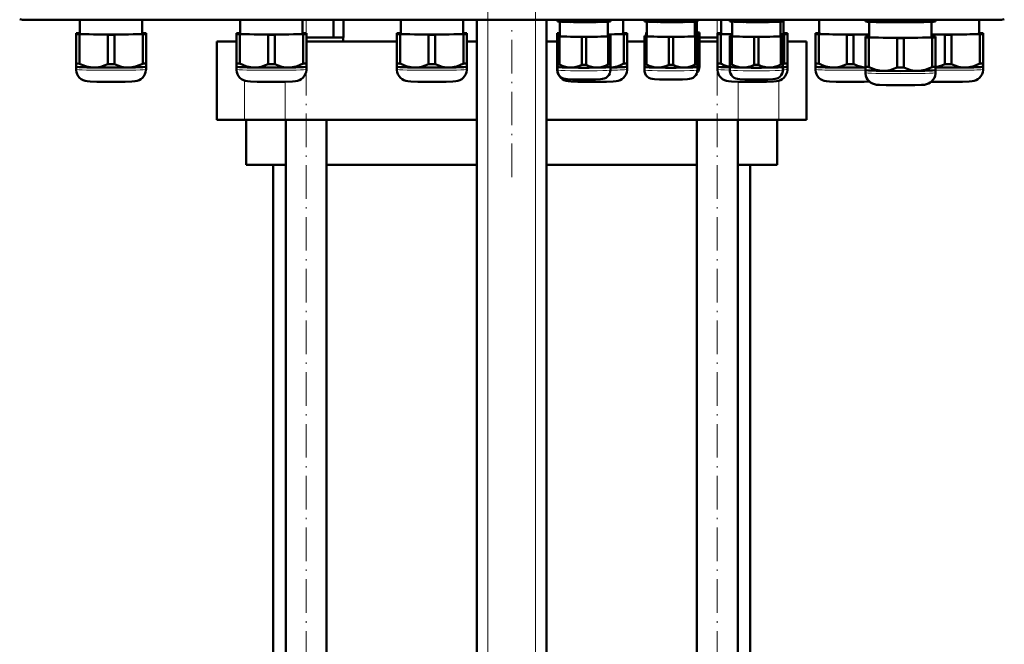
# Model space of a CAD drawing. Extents: x -1358 to 1757, y -1616 to 699.
# Tile 46 of 96: x -1187 to -835, y -41 to 182. Entities that reach past the tile are written whole.
import ezdxf

# ---------------------------------------------------------------- set-up
doc = ezdxf.new("R2010")
doc.units = 0
doc.linetypes.add('DASHDOT', pattern=[18.5, 12, -3, 0.5, -3])

msp = doc.modelspace()

# ---------------------------------------------------------------- linework, layer by layer
at = {"color": 7, "linetype": 'DASHDOT', "lineweight": 18}
for p, q in [((-1019.73, -451.18), (-1019.73, 239.72)), ((-1002.73, -451.18), (-1002.73, 239.72)), ((-1084.77, -251.8), (-1084.77, 182.6)), ((-937.69, -251.8), (-937.69, 182.6)), ((-1011.23, 126), (-1011.23, 178.8))]:
    msp.add_line(p, q, dxfattribs=at)
at = {"color": 7, "lineweight": 18}
for p, q in [((-1185.16, 182.33), (-1185.16, 182.15)), ((-1019.73, -393.6), (-1019.73, 182.15)), ((-1002.73, -393.6), (-1002.73, 182.15)), ((-837.1, 182.33), (-837.1, 182.15)), ((-1106.79, 146.4), (-1106.79, 160.46)), ((-1092.22, 146.4), (-1092.22, 160.07)), ((-930.23, 146.4), (-930.23, 160.07)), ((-915.66, 146.4), (-915.66, 160.4))]:
    msp.add_line(p, q, dxfattribs=at)
at = {"color": 7, "lineweight": 50}
for p, q in [((-837.1, 182.15), (-1185.16, 182.15)), ((-1165.7, 182.15), (-1165.7, 177.24)), ((-1143.4, 177.24), (-1143.4, 182.15)), ((-1108.32, 182.15), (-1108.32, 177.24)), ((-1086.02, 177.24), (-1086.02, 182.15)), ((-1074.97, 175.9), (-1074.97, 182.15)), ((-1071.38, 175.9), (-1071.38, 182.15)), ((-1050.95, 182.15), (-1050.95, 177.24)), ((-1028.65, 177.24), (-1028.65, 182.15)), ((-1023.73, -393.6), (-1023.73, 182.15)), ((-998.73, -393.6), (-998.73, 182.15)), ((-994.9, 181.8), (-994.9, 182.15)), ((-994.9, 181.8), (-994.9, 181.62)), ((-994.85, 181.61), (-994.9, 181.62)), ((-994.12, 181.76), (-994.12, 182.15)), ((-994, 176.34), (-994, 181.53)), ((-986.18, 181.64), (-986.18, 182.15)), ((-984.62, 181.64), (-984.62, 182.15)), ((-976.8, 181.53), (-976.8, 176.34)), ((-976.68, 181.76), (-976.68, 182.15)), ((-975.94, 181.61), (-975.9, 181.62)), ((-975.9, 181.8), (-975.9, 182.15)), ((-975.9, 181.62), (-975.9, 181.8)), ((-971.3, 177.24), (-971.3, 182.15)), ((-963.78, 181.8), (-963.78, 182.15)), ((-963.78, 181.8), (-963.78, 181.62)), ((-963.73, 181.61), (-963.78, 181.62)), ((-963, 181.76), (-963, 182.15)), ((-962.88, 176.34), (-962.88, 181.53)), ((-955.05, 181.64), (-955.05, 182.15)), ((-953.5, 181.64), (-953.5, 182.15)), ((-945.68, 181.53), (-945.68, 176.34)), ((-945.55, 181.76), (-945.55, 182.15)), ((-945.01, 181.58), (-945.01, 177.54)), ((-944.82, 181.61), (-944.78, 181.62)), ((-944.78, 181.8), (-944.78, 182.15)), ((-944.78, 181.62), (-944.78, 181.8)), ((-936.26, 182.15), (-936.26, 177.24)), ((-933.22, 181.8), (-933.22, 182.15)), ((-933.22, 181.8), (-933.22, 181.62)), ((-933.18, 181.61), (-933.22, 181.62)), ((-932.45, 181.76), (-932.45, 182.15)), ((-932.32, 176.34), (-932.32, 181.53)), ((-924.5, 181.64), (-924.5, 182.15)), ((-922.95, 181.64), (-922.95, 182.15)), ((-915.12, 181.53), (-915.12, 176.34)), ((-915, 181.76), (-915, 182.15)), ((-914.27, 181.61), (-914.22, 181.62)), ((-914.22, 181.8), (-914.22, 182.15)), ((-914.22, 181.62), (-914.22, 181.8)), ((-913.96, 177.24), (-913.96, 182.15)), ((-901.26, 182.15), (-901.26, 177.24)), ((-884.66, 181.83), (-884.66, 182.15)), ((-884.66, 181.83), (-884.66, 181.62)), ((-884.6, 181.6), (-884.66, 181.62)), ((-883.47, 181.78), (-883.47, 182.15)), ((-883.31, 181.49), (-883.31, 176.04)), ((-873.34, 181.63), (-873.34, 182.15)), ((-870.97, 181.63), (-870.97, 182.15)), ((-861.01, 176.04), (-861.01, 181.49)), ((-860.84, 181.78), (-860.84, 182.15)), ((-859.72, 181.6), (-859.66, 181.62)), ((-859.66, 181.83), (-859.66, 182.15)), ((-859.66, 181.62), (-859.66, 181.83)), ((-843.96, 177.24), (-843.96, 182.15)), ((-1167.05, 177.39), (-1167.05, 177.08)), ((-1167.05, 177.08), (-1167.05, 166.58)), ((-1165.7, 177.44), (-1165.86, 177.44)), ((-1165.86, 177.03), (-1155.73, 176.88)), ((-1165.86, 177.03), (-1165.86, 166.52)), ((-1155.73, 176.88), (-1155.73, 166.37)), ((-1153.36, 176.88), (-1143.23, 177.03)), ((-1153.36, 176.88), (-1153.36, 166.37)), ((-1143.23, 177.44), (-1143.4, 177.44)), ((-1143.23, 177.03), (-1143.23, 166.52)), ((-1142.05, 177.08), (-1142.05, 177.39)), ((-1142.05, 177.08), (-1142.05, 166.58)), ((-1109.67, 177.39), (-1109.67, 177.08)), ((-1109.67, 177.08), (-1109.67, 166.58)), ((-1108.32, 177.45), (-1108.49, 177.44)), ((-1108.49, 177.03), (-1098.36, 176.88)), ((-1108.49, 177.03), (-1108.49, 166.53)), ((-1098.36, 176.88), (-1098.36, 166.37)), ((-1095.99, 176.88), (-1085.86, 177.03)), ((-1095.99, 176.88), (-1095.99, 166.37)), ((-1085.86, 177.44), (-1086.02, 177.45)), ((-1085.86, 177.03), (-1085.86, 166.53)), ((-1084.67, 177.08), (-1084.67, 177.39)), ((-1084.67, 177.08), (-1084.67, 166.58)), ((-1052.3, 177.39), (-1052.3, 177.09)), ((-1052.3, 177.09), (-1052.3, 166.58)), ((-1050.95, 177.45), (-1051.11, 177.45)), ((-1051.11, 177.03), (-1040.98, 176.88)), ((-1051.11, 177.03), (-1051.11, 166.53)), ((-1040.98, 176.88), (-1040.98, 166.37)), ((-1038.61, 176.88), (-1028.48, 177.03)), ((-1038.61, 176.88), (-1038.61, 166.37)), ((-1028.48, 177.45), (-1028.65, 177.45)), ((-1028.48, 177.03), (-1028.48, 166.53)), ((-1027.3, 177.09), (-1027.3, 177.39)), ((-1027.3, 177.09), (-1027.3, 166.58)), ((-994.95, 177.39), (-994.95, 177.09)), ((-994.95, 177.09), (-994.95, 166.58)), ((-994.9, 176.46), (-994.9, 176.22)), ((-994.9, 176.22), (-994.9, 166.26)), ((-994, 176.49), (-994.12, 176.49)), ((-994.12, 176.18), (-986.18, 176.06)), ((-994.12, 176.18), (-994.12, 166.22)), ((-984.62, 176.06), (-976.68, 176.18)), ((-976.8, 176.95), (-971.14, 177.03)), ((-976.68, 176.49), (-976.8, 176.49)), ((-976.68, 176.18), (-976.68, 166.22)), ((-975.9, 176.22), (-975.9, 176.46)), ((-975.9, 176.22), (-975.9, 166.26)), ((-971.14, 177.45), (-971.3, 177.45)), ((-971.14, 177.03), (-971.14, 166.53)), ((-969.95, 177.09), (-969.95, 177.39)), ((-969.95, 177.09), (-969.95, 166.58)), ((-963.78, 176.46), (-963.78, 176.22)), ((-963.78, 176.22), (-963.78, 166.26)), ((-963.11, 177.66), (-963.11, 177.42)), ((-963.11, 177.42), (-963.11, 176.49)), ((-962.88, 176.5), (-963, 176.49)), ((-963, 176.18), (-955.05, 176.06)), ((-963, 176.18), (-963, 166.23)), ((-953.5, 176.06), (-945.55, 176.18)), ((-945.68, 177.37), (-944.88, 177.38)), ((-945.55, 176.49), (-945.68, 176.5)), ((-945.55, 176.18), (-945.55, 166.23)), ((-944.88, 177.69), (-945.01, 177.7)), ((-944.88, 177.38), (-944.88, 176.46)), ((-944.78, 176.22), (-944.78, 176.46)), ((-944.78, 176.22), (-944.78, 166.26)), ((-944.11, 177.42), (-944.11, 177.66)), ((-944.11, 177.42), (-944.11, 167.46)), ((-937.61, 177.39), (-937.61, 177.09)), ((-937.61, 177.09), (-937.61, 166.58)), ((-936.26, 177.45), (-936.42, 177.45)), ((-936.42, 177.03), (-932.32, 176.97)), ((-936.42, 177.03), (-936.42, 166.53)), ((-933.22, 176.46), (-933.22, 176.22)), ((-933.22, 176.22), (-933.22, 166.26)), ((-932.32, 176.49), (-932.45, 176.49)), ((-932.45, 176.18), (-924.5, 176.06)), ((-932.45, 176.18), (-932.45, 166.22)), ((-922.95, 176.06), (-915, 176.18)), ((-915.12, 177.01), (-913.79, 177.03)), ((-915, 176.49), (-915.12, 176.49)), ((-915, 176.18), (-915, 166.22)), ((-914.22, 176.22), (-914.22, 176.46)), ((-914.22, 176.22), (-914.22, 166.26)), ((-913.79, 177.45), (-913.96, 177.45)), ((-913.79, 177.03), (-913.79, 166.53)), ((-912.61, 177.09), (-912.61, 177.39)), ((-912.61, 177.09), (-912.61, 166.58)), ((-902.61, 177.39), (-902.61, 177.09)), ((-902.61, 177.09), (-902.61, 166.58)), ((-901.26, 177.45), (-901.42, 177.45)), ((-901.42, 177.03), (-891.29, 176.88)), ((-901.42, 177.03), (-901.42, 166.53)), ((-891.29, 176.88), (-891.29, 166.37)), ((-888.92, 176.88), (-883.31, 176.96)), ((-888.92, 176.88), (-888.92, 166.37)), ((-884.66, 176.19), (-884.66, 175.89)), ((-883.31, 176.25), (-883.47, 176.25)), ((-861.01, 176.95), (-856.29, 176.88)), ((-860.84, 176.25), (-861.01, 176.25)), ((-859.66, 175.89), (-859.66, 176.19)), ((-856.29, 176.88), (-856.29, 166.37)), ((-853.92, 176.88), (-843.79, 177.03)), ((-853.92, 176.88), (-853.92, 166.37)), ((-843.79, 177.45), (-843.96, 177.45)), ((-843.79, 177.03), (-843.79, 166.53)), ((-842.61, 177.09), (-842.61, 177.39)), ((-842.61, 177.09), (-842.61, 166.58)), ((-1116.73, 174.4), (-1109.67, 174.4)), ((-1116.73, 146.4), (-1116.73, 174.4)), ((-1084.67, 175.9), (-1076.35, 175.9)), ((-1084.67, 174.4), (-1052.3, 174.4)), ((-1076.35, 175.9), (-1074.97, 175.9)), ((-1074.97, 175.9), (-1074.6, 175.9)), ((-1074.6, 175.9), (-1071.57, 175.9)), ((-1071.57, 175.9), (-1071.38, 175.9)), ((-1071.57, 175.9), (-1071.57, 174.4)), ((-1027.3, 174.4), (-1023.73, 174.4)), ((-998.73, 174.4), (-994.95, 174.4)), ((-986.18, 176.06), (-986.18, 166.1)), ((-984.62, 176.06), (-984.62, 166.1)), ((-969.95, 174.4), (-963.78, 174.4)), ((-955.05, 176.06), (-955.05, 166.11)), ((-953.5, 176.06), (-953.5, 166.11)), ((-944.11, 175.9), (-937.69, 175.9)), ((-944.11, 174.4), (-937.61, 174.4)), ((-937.69, 175.9), (-937.61, 175.9)), ((-924.5, 176.06), (-924.5, 166.1)), ((-922.95, 176.06), (-922.95, 166.1)), ((-912.61, 174.4), (-905.73, 174.4)), ((-905.73, 146.4), (-905.73, 174.4)), ((-884.66, 175.89), (-884.66, 165.38)), ((-883.47, 175.83), (-873.34, 175.68)), ((-883.47, 175.83), (-883.47, 165.33)), ((-873.34, 175.68), (-873.34, 165.17)), ((-870.97, 175.68), (-860.84, 175.83)), ((-870.97, 175.68), (-870.97, 165.17)), ((-860.84, 175.83), (-860.84, 165.33)), ((-859.66, 175.89), (-859.66, 165.38)), ((-1167.05, 166.58), (-1167.05, 165.43)), ((-1142.05, 165.43), (-1142.05, 166.58)), ((-1109.67, 166.58), (-1109.67, 165.43)), ((-1084.67, 165.43), (-1084.67, 166.58)), ((-1052.3, 166.58), (-1052.3, 165.43)), ((-1027.3, 165.43), (-1027.3, 166.58)), ((-994.95, 166.58), (-994.95, 165.43)), ((-994.9, 166.26), (-994.9, 165.33)), ((-975.9, 165.33), (-975.9, 166.26)), ((-969.95, 165.43), (-969.95, 166.58)), ((-963.78, 166.26), (-963.78, 165.33)), ((-944.78, 165.33), (-944.78, 166.26)), ((-944.11, 166.53), (-944.11, 167.46)), ((-944.11, 166.53), (-944.11, 165.44)), ((-944.11, 166.52), (-944.11, 166.53)), ((-937.61, 166.58), (-937.61, 165.43)), ((-933.22, 166.26), (-933.22, 165.33)), ((-914.22, 165.33), (-914.22, 166.26)), ((-912.61, 165.43), (-912.61, 166.58)), ((-902.61, 166.58), (-902.61, 165.43)), ((-842.61, 165.43), (-842.61, 166.58)), ((-1167.05, 165.43), (-1167.05, 164.48)), ((-1167.04, 165.42), (-1167.05, 165.43)), ((-1142.05, 164.48), (-1142.05, 165.43)), ((-1142.05, 165.42), (-1142.05, 165.43)), ((-1109.67, 165.43), (-1109.67, 164.48)), ((-1109.67, 165.42), (-1109.67, 165.43)), ((-1084.68, 165.42), (-1084.67, 165.43)), ((-1084.67, 164.48), (-1084.67, 165.43)), ((-1052.3, 165.43), (-1052.3, 164.48)), ((-1052.29, 165.43), (-1052.3, 165.43)), ((-1027.3, 164.48), (-1027.3, 165.43)), ((-1027.3, 165.43), (-1027.3, 165.43)), ((-994.95, 165.43), (-994.95, 164.48)), ((-994.95, 165.43), (-994.95, 165.43)), ((-994.9, 164.24), (-994.9, 165.33)), ((-994.9, 165.32), (-994.9, 165.33)), ((-975.9, 165.33), (-975.9, 164.24)), ((-975.9, 165.32), (-975.9, 165.33)), ((-969.96, 165.43), (-969.95, 165.43)), ((-969.95, 164.48), (-969.95, 165.43)), ((-963.78, 164.24), (-963.78, 165.33)), ((-963.77, 165.32), (-963.78, 165.33)), ((-944.78, 165.33), (-944.78, 164.24)), ((-944.78, 165.32), (-944.78, 165.33)), ((-937.61, 165.43), (-937.61, 164.48)), ((-937.6, 165.43), (-937.61, 165.43)), ((-933.22, 164.24), (-933.22, 165.33)), ((-933.22, 165.32), (-933.22, 165.33)), ((-914.23, 165.32), (-914.22, 165.33)), ((-914.22, 165.33), (-914.22, 164.24)), ((-912.61, 164.48), (-912.61, 165.43)), ((-912.61, 165.43), (-912.61, 165.43)), ((-902.61, 165.43), (-902.61, 164.48)), ((-902.6, 165.43), (-902.61, 165.43)), ((-884.66, 165.38), (-884.66, 164.23)), ((-884.66, 164.23), (-884.66, 163.28)), ((-884.65, 164.23), (-884.66, 164.23)), ((-859.66, 164.23), (-859.66, 165.38)), ((-859.66, 163.28), (-859.66, 164.23)), ((-859.66, 164.23), (-859.66, 164.23)), ((-842.61, 164.48), (-842.61, 165.43)), ((-842.61, 165.43), (-842.61, 165.43)), ((-1106.79, 146.4), (-1116.73, 146.4)), ((-1092.22, 146.4), (-1106.79, 146.4)), ((-1106.23, 146.4), (-1106.23, 130.4)), ((-1023.73, 146.4), (-1092.22, 146.4)), ((-1092.07, -215.6), (-1092.07, 146.4)), ((-1077.47, -215.6), (-1077.47, 146.4)), ((-930.23, 146.4), (-998.73, 146.4)), ((-944.99, -215.6), (-944.99, 146.4)), ((-930.39, -215.6), (-930.39, 146.4)), ((-915.66, 146.4), (-930.23, 146.4)), ((-916.23, 130.4), (-916.23, 146.4)), ((-905.73, 146.4), (-915.66, 146.4)), ((-1092.07, 130.4), (-1106.23, 130.4)), ((-1096.58, -215.6), (-1096.58, 130.4)), ((-1023.73, 130.4), (-1077.47, 130.4)), ((-944.99, 130.4), (-998.73, 130.4)), ((-916.23, 130.4), (-930.39, 130.4)), ((-925.88, 130.4), (-925.88, -215.6))]:
    msp.add_line(p, q, dxfattribs=at)
at = {"color": 7, "linetype": 'DASHDOT', "lineweight": 18, "ltscale": 0.045015}
msp.add_line((-937.69, 176.05), (-937.69, 174.25), dxfattribs=at)
at = {"color": 7, "lineweight": 50}
for points in [[(-990.15, 181.42), (-992.12, 181.52), (-994.12, 181.76)], [(-986.18, 181.64), (-988.18, 181.46), (-990.15, 181.42)], [(-980.65, 181.42), (-982.62, 181.46), (-984.62, 181.64)], [(-976.68, 181.76), (-978.68, 181.52), (-980.65, 181.42)], [(-959.03, 181.42), (-961, 181.52), (-963, 181.76)], [(-955.05, 181.64), (-957.06, 181.46), (-959.03, 181.42)], [(-949.53, 181.42), (-951.5, 181.46), (-953.5, 181.64)], [(-945.55, 181.76), (-947.56, 181.52), (-949.53, 181.42)], [(-928.47, 181.42), (-930.44, 181.52), (-932.45, 181.76)], [(-924.5, 181.64), (-926.5, 181.46), (-928.47, 181.42)], [(-918.97, 181.42), (-920.94, 181.46), (-922.95, 181.64)], [(-915, 181.76), (-917, 181.52), (-918.97, 181.42)], [(-878.41, 181.35), (-879.66, 181.4), (-880.92, 181.48), (-882.19, 181.61), (-883.47, 181.78)], [(-873.34, 181.63), (-874.71, 181.49), (-876.05, 181.4), (-877.23, 181.36), (-878.41, 181.35)], [(-865.91, 181.35), (-867.09, 181.36), (-868.26, 181.4), (-869.61, 181.49), (-870.97, 181.63)], [(-860.84, 181.78), (-862.13, 181.61), (-863.39, 181.48), (-864.65, 181.4), (-865.91, 181.35)], [(-1160.8, 165.15), (-1161.42, 165.18), (-1162.04, 165.25), (-1162.69, 165.37), (-1163.34, 165.53), (-1164.6, 165.95), (-1165.86, 166.52)], [(-1155.73, 166.37), (-1156.99, 165.84), (-1158.25, 165.45), (-1158.9, 165.31), (-1159.55, 165.21), (-1160.17, 165.16), (-1160.8, 165.15)], [(-1148.3, 165.15), (-1148.92, 165.16), (-1149.54, 165.21), (-1150.19, 165.31), (-1150.84, 165.45), (-1152.1, 165.84), (-1153.36, 166.37)], [(-1143.23, 166.52), (-1144.49, 165.95), (-1145.75, 165.53), (-1146.4, 165.37), (-1147.05, 165.25), (-1147.67, 165.18), (-1148.3, 165.15)], [(-1103.42, 165.15), (-1104.04, 165.18), (-1104.66, 165.25), (-1105.32, 165.37), (-1105.97, 165.53), (-1107.23, 165.96), (-1108.49, 166.53)], [(-1098.36, 166.37), (-1099.62, 165.84), (-1100.88, 165.45), (-1101.52, 165.31), (-1102.18, 165.21), (-1102.8, 165.16), (-1103.42, 165.15)], [(-1090.92, 165.15), (-1091.55, 165.16), (-1092.17, 165.21), (-1092.82, 165.31), (-1093.47, 165.45), (-1094.73, 165.84), (-1095.99, 166.37)], [(-1085.86, 166.53), (-1087.12, 165.96), (-1088.38, 165.53), (-1089.03, 165.37), (-1089.68, 165.25), (-1090.3, 165.18), (-1090.92, 165.15)], [(-1046.05, 165.15), (-1046.67, 165.18), (-1047.29, 165.25), (-1047.94, 165.37), (-1048.59, 165.53), (-1049.85, 165.96), (-1051.11, 166.53)], [(-1040.98, 166.37), (-1042.24, 165.84), (-1043.5, 165.45), (-1044.15, 165.31), (-1044.8, 165.21), (-1045.42, 165.16), (-1046.05, 165.15)], [(-1033.55, 165.15), (-1034.17, 165.16), (-1034.8, 165.21), (-1035.45, 165.31), (-1036.09, 165.45), (-1037.35, 165.84), (-1038.61, 166.37)], [(-1028.48, 166.53), (-1029.74, 165.96), (-1031, 165.53), (-1031.65, 165.37), (-1032.31, 165.25), (-1032.93, 165.18), (-1033.55, 165.15)], [(-990.15, 165.11), (-991.04, 165.18), (-991.93, 165.36), (-992.81, 165.64), (-993.46, 165.91), (-994.12, 166.22)], [(-986.18, 166.1), (-987.16, 165.68), (-988.15, 165.36), (-989.15, 165.17), (-990.15, 165.11)], [(-980.65, 165.11), (-981.65, 165.17), (-982.65, 165.36), (-983.63, 165.68), (-984.62, 166.1)], [(-976.68, 166.22), (-977.33, 165.91), (-977.99, 165.64), (-978.87, 165.36), (-979.76, 165.18), (-980.65, 165.11)], [(-971.14, 166.53), (-972.32, 165.99), (-973.51, 165.57), (-974.7, 165.29), (-975.9, 165.16)], [(-959.03, 165.12), (-959.92, 165.18), (-960.8, 165.36), (-961.68, 165.64), (-962.34, 165.91), (-963, 166.23)], [(-955.05, 166.11), (-956.04, 165.68), (-957.03, 165.36), (-958.02, 165.17), (-959.03, 165.12)], [(-949.53, 165.12), (-950.53, 165.17), (-951.53, 165.36), (-952.51, 165.68), (-953.5, 166.11)], [(-945.55, 166.23), (-946.21, 165.91), (-946.87, 165.64), (-947.75, 165.36), (-948.64, 165.18), (-949.53, 165.12)], [(-933.22, 165.36), (-934.29, 165.65), (-935.36, 166.04), (-936.42, 166.53)], [(-928.47, 165.11), (-929.36, 165.18), (-930.25, 165.36), (-931.13, 165.64), (-931.79, 165.91), (-932.45, 166.22)], [(-924.5, 166.1), (-925.49, 165.68), (-926.47, 165.36), (-927.47, 165.17), (-928.47, 165.11)], [(-918.97, 165.11), (-919.98, 165.17), (-920.97, 165.36), (-921.96, 165.68), (-922.95, 166.1)], [(-915, 166.22), (-915.66, 165.91), (-916.32, 165.64), (-917.19, 165.36), (-918.08, 165.18), (-918.97, 165.11)], [(-896.36, 165.15), (-896.98, 165.18), (-897.6, 165.25), (-898.25, 165.37), (-898.9, 165.53), (-900.16, 165.96), (-901.42, 166.53)], [(-891.29, 166.37), (-892.55, 165.84), (-893.81, 165.45), (-894.46, 165.31), (-895.11, 165.21), (-895.73, 165.16), (-896.36, 165.15)], [(-884.66, 165.17), (-885.61, 165.29), (-886.56, 165.49), (-887.51, 165.79), (-888.21, 166.06), (-888.92, 166.37)], [(-856.29, 166.37), (-857.41, 165.89), (-858.53, 165.53), (-859.66, 165.28)], [(-848.86, 165.15), (-849.48, 165.16), (-850.1, 165.21), (-850.76, 165.31), (-851.4, 165.45), (-852.66, 165.84), (-853.92, 166.37)], [(-843.79, 166.53), (-845.05, 165.96), (-846.31, 165.53), (-846.96, 165.37), (-847.62, 165.25), (-848.24, 165.18), (-848.86, 165.15)], [(-1154.55, 160.02), (-1159.62, 160.07), (-1162.02, 160.14), (-1163.09, 160.22), (-1163.86, 160.36), (-1164.55, 160.61), (-1165.22, 160.99), (-1165.8, 161.47), (-1166.29, 162.06), (-1166.66, 162.72), (-1166.91, 163.43), (-1167.03, 164.18), (-1167.05, 164.48)], [(-1154.55, 160.02), (-1149.47, 160.07), (-1147.07, 160.14), (-1146, 160.22), (-1145.23, 160.36), (-1144.54, 160.61), (-1143.88, 160.99), (-1143.29, 161.47), (-1142.8, 162.06), (-1142.43, 162.72), (-1142.18, 163.43), (-1142.06, 164.18), (-1142.05, 164.48)], [(-1097.17, 160.03), (-1102.25, 160.07), (-1104.65, 160.14), (-1105.72, 160.22), (-1106.48, 160.36), (-1107.18, 160.61), (-1107.84, 160.99), (-1108.43, 161.48), (-1108.91, 162.06), (-1109.29, 162.72), (-1109.54, 163.43), (-1109.66, 164.18), (-1109.67, 164.48)], [(-1097.17, 160.03), (-1092.1, 160.07), (-1089.7, 160.14), (-1088.62, 160.22), (-1087.86, 160.36), (-1087.17, 160.61), (-1086.5, 160.99), (-1085.92, 161.48), (-1085.43, 162.06), (-1085.06, 162.72), (-1084.8, 163.43), (-1084.68, 164.18), (-1084.67, 164.48)], [(-1039.8, 160.03), (-1044.87, 160.07), (-1047.27, 160.15), (-1048.35, 160.22), (-1049.11, 160.36), (-1049.8, 160.61), (-1050.47, 160.99), (-1051.05, 161.48), (-1051.54, 162.06), (-1051.91, 162.72), (-1052.17, 163.43), (-1052.29, 164.18), (-1052.3, 164.48)], [(-1039.8, 160.03), (-1034.72, 160.07), (-1032.32, 160.15), (-1031.25, 160.22), (-1030.49, 160.36), (-1029.79, 160.61), (-1029.13, 160.99), (-1028.54, 161.48), (-1028.06, 162.06), (-1027.68, 162.72), (-1027.43, 163.43), (-1027.31, 164.18), (-1027.3, 164.48)], [(-982.45, 160.03), (-987.53, 160.07), (-989.93, 160.15), (-991, 160.22), (-991.76, 160.36), (-992.46, 160.61), (-993.12, 160.99), (-993.71, 161.48), (-994.19, 162.06), (-994.57, 162.72), (-994.82, 163.43), (-994.94, 164.18), (-994.95, 164.48)], [(-985.4, 160.88), (-989.53, 160.92), (-991.32, 160.98), (-992.09, 161.05), (-992.7, 161.2), (-993.32, 161.48), (-993.88, 161.89), (-994.33, 162.41), (-994.66, 163.01), (-994.85, 163.67), (-994.9, 164.24)], [(-985.4, 160.88), (-981.27, 160.92), (-979.48, 160.98), (-978.7, 161.05), (-978.1, 161.2), (-977.48, 161.48), (-976.92, 161.89), (-976.47, 162.41), (-976.14, 163.01), (-975.95, 163.67), (-975.9, 164.24)], [(-982.45, 160.03), (-977.38, 160.07), (-974.98, 160.15), (-973.91, 160.22), (-973.14, 160.36), (-972.45, 160.61), (-971.78, 160.99), (-971.2, 161.48), (-970.71, 162.06), (-970.34, 162.72), (-970.09, 163.43), (-969.96, 164.18), (-969.95, 164.48)], [(-954.28, 160.88), (-958.41, 160.92), (-960.2, 160.98), (-960.97, 161.05), (-961.58, 161.2), (-962.2, 161.48), (-962.76, 161.89), (-963.21, 162.41), (-963.53, 163.02), (-963.73, 163.67), (-963.78, 164.24)], [(-954.28, 160.88), (-950.15, 160.92), (-948.36, 160.98), (-947.58, 161.05), (-946.98, 161.2), (-946.35, 161.48), (-945.8, 161.89), (-945.35, 162.41), (-945.02, 163.02), (-944.83, 163.67), (-944.78, 164.24)], [(-925.11, 160.03), (-930.18, 160.07), (-932.58, 160.15), (-933.66, 160.22), (-934.42, 160.36), (-935.11, 160.61), (-935.78, 160.99), (-936.36, 161.48), (-936.85, 162.06), (-937.22, 162.72), (-937.48, 163.43), (-937.6, 164.18), (-937.61, 164.48)], [(-923.72, 160.88), (-927.85, 160.92), (-929.64, 160.98), (-930.42, 161.05), (-931.02, 161.2), (-931.65, 161.48), (-932.2, 161.89), (-932.65, 162.41), (-932.98, 163.01), (-933.17, 163.67), (-933.22, 164.24)], [(-925.11, 160.03), (-920.03, 160.07), (-917.63, 160.15), (-916.56, 160.22), (-915.8, 160.36), (-915.1, 160.61), (-914.44, 160.99), (-913.85, 161.48), (-913.37, 162.06), (-912.99, 162.72), (-912.74, 163.43), (-912.62, 164.18), (-912.61, 164.48)], [(-923.72, 160.88), (-919.59, 160.92), (-917.8, 160.98), (-917.03, 161.05), (-916.42, 161.2), (-915.8, 161.48), (-915.24, 161.89), (-914.79, 162.41), (-914.47, 163.01), (-914.27, 163.67), (-914.22, 164.24)], [(-890.11, 160.03), (-895.18, 160.07), (-897.58, 160.15), (-898.66, 160.22), (-899.42, 160.36), (-900.11, 160.61), (-900.78, 160.99), (-901.36, 161.48), (-901.85, 162.06), (-902.22, 162.72), (-902.48, 163.43), (-902.6, 164.18), (-902.61, 164.48)], [(-872.16, 158.83), (-877.23, 158.87), (-879.63, 158.95), (-880.7, 159.02), (-881.47, 159.16), (-882.16, 159.41), (-882.83, 159.79), (-883.41, 160.28), (-883.9, 160.86), (-884.27, 161.52), (-884.52, 162.23), (-884.65, 162.98), (-884.66, 163.28)], [(-878.41, 163.95), (-879.03, 163.98), (-879.65, 164.05), (-880.3, 164.17), (-880.95, 164.33), (-882.21, 164.76), (-883.47, 165.33)], [(-873.34, 165.17), (-874.6, 164.64), (-875.86, 164.25), (-876.51, 164.11), (-877.16, 164.01), (-877.78, 163.96), (-878.41, 163.95)], [(-872.16, 158.83), (-867.08, 158.87), (-864.68, 158.95), (-863.61, 159.02), (-862.85, 159.16), (-862.15, 159.41), (-861.49, 159.79), (-860.9, 160.28), (-860.42, 160.86), (-860.04, 161.52), (-859.79, 162.23), (-859.67, 162.98), (-859.66, 163.28)], [(-865.91, 163.95), (-866.53, 163.96), (-867.15, 164.01), (-867.8, 164.11), (-868.45, 164.25), (-869.71, 164.64), (-870.97, 165.17)], [(-860.84, 165.33), (-862.1, 164.76), (-863.36, 164.33), (-864.01, 164.17), (-864.66, 164.05), (-865.28, 163.98), (-865.91, 163.95)], [(-855.11, 160.03), (-850.03, 160.07), (-847.63, 160.15), (-846.56, 160.22), (-845.8, 160.36), (-845.1, 160.61), (-844.44, 160.99), (-843.85, 161.48), (-843.37, 162.06), (-842.99, 162.72), (-842.74, 163.43), (-842.62, 164.18), (-842.61, 164.48)], [(-890.11, 160.03), (-885.11, 160.07), (-883.24, 160.12)], [(-855.11, 160.03), (-860.1, 160.07), (-861.1, 160.09)]]:
    msp.add_lwpolyline(points, dxfattribs=at)
for centre, radius, start, end in [((-1185.16, 191.4), 9.25, 257.0008, 269.9996), ((-1185.16, 191.4), 9.25, 257.0008, 269.9996), ((-837.1, 191.4), 9.25, 270.0004, 282.9992), ((-837.1, 191.4), 9.25, 270.0004, 282.9993), ((-921.44, 181.69), 16.98, 295.1665, 296.77), ((-947.31, 165.44), 3.21, 318.4645, 359.9956)]:
    msp.add_arc(centre, radius, start, end, dxfattribs=at)
for centre, major_axis, start_param, end_param in [((-985.4, 181.92), (-10.55, 0), 0.449938, 0.597259), ((-985.4, 181.64), (9.5, 0), 3.239479, 4.18879), ((-985.4, 181.64), (9.5, 0), 4.18879, 6.185299), ((-985.4, 181.92), (-10.55, 0), 1.497136, 1.644457), ((-985.4, 181.92), (-10.55, 0), 2.544333, 2.691654), ((-954.28, 181.92), (-10.55, 0), 0.449938, 0.597259), ((-954.28, 181.64), (9.5, 0), 3.239479, 4.18879), ((-954.28, 181.64), (9.5, 0), 4.18879, 6.185299), ((-954.28, 181.92), (-10.55, 0), 1.497136, 1.644457), ((-954.28, 181.92), (-10.55, 0), 2.544333, 2.691654), ((-923.72, 181.92), (-10.55, 0), 0.449938, 0.597259), ((-923.72, 181.64), (9.5, 0), 3.239479, 4.18879), ((-923.72, 181.64), (9.5, 0), 4.18879, 6.185299), ((-923.72, 181.92), (-10.55, 0), 1.497136, 1.644457), ((-923.72, 181.92), (-10.55, 0), 2.544333, 2.691654), ((-872.16, 181.99), (-13.8, 0), 0.437539, 0.609658), ((-872.16, 181.64), (12.5, 0), 3.239482, 4.18879), ((-872.16, 181.64), (12.5, 0), 4.18879, 6.185296), ((-872.16, 181.99), (-13.8, 0), 1.484737, 1.656856), ((-872.16, 181.99), (-13.8, 0), 2.531934, 2.704054), ((-1154.55, 177.24), (13.8, 0), 2.531934, 2.704054), ((-1154.55, 177.24), (13.8, 0), 3.579132, 3.751251), ((-1154.55, 177.24), (11.15, 0), 3.141593, 6.283185), ((-1154.55, 177.24), (13.8, 0), 4.626329, 4.798449), ((-1154.55, 177.24), (13.8, 0), 0.437539, 0.609658), ((-1154.55, 177.24), (13.8, 0), 5.673527, 5.845646), ((-1097.17, 177.24), (13.8, 0), 2.531934, 2.704054), ((-1097.17, 177.24), (13.8, 0), 3.579132, 3.751251), ((-1097.17, 177.24), (11.15, 0), 3.141593, 6.283185), ((-1097.17, 177.24), (13.8, 0), 4.626329, 4.798449), ((-1097.17, 177.24), (13.8, 0), 0.437539, 0.609658), ((-1097.17, 177.24), (13.8, 0), 5.673527, 5.845646), ((-1039.8, 177.24), (13.8, 0), 2.531934, 2.704054), ((-1039.8, 177.24), (13.8, 0), 3.579132, 3.751251), ((-1039.8, 177.24), (11.15, 0), 3.141593, 6.283185), ((-1039.8, 177.24), (13.8, 0), 4.626329, 4.798449), ((-1039.8, 177.24), (13.8, 0), 0.437539, 0.609658), ((-1039.8, 177.24), (13.8, 0), 5.673527, 5.845646), ((-982.45, 177.24), (13.8, 0), 2.561928, 2.704054), ((-982.45, 177.24), (13.8, 0), 3.579132, 3.721257), ((-985.4, 176.34), (10.55, 0), 2.544333, 2.691654), ((-985.4, 176.34), (10.55, 0), 3.591531, 3.738852), ((-985.4, 176.34), (8.6, 0), 3.141593, 6.283185), ((-982.45, 177.24), (11.15, 0), 5.244215, 6.283185), ((-985.4, 176.34), (10.55, 0), 0.449938, 0.597259), ((-985.4, 176.34), (10.55, 0), 5.685926, 5.833247), ((-982.45, 177.24), (13.8, 0), 0.437539, 0.609658), ((-982.45, 177.24), (13.8, 0), 5.673527, 5.845646), ((-954.28, 176.34), (10.55, 0), 2.544333, 2.691654), ((-954.28, 176.34), (10.55, 0), 3.591531, 3.738852), ((-953.61, 177.54), (10.55, 0), 2.64382, 2.691654), ((-953.61, 177.54), (10.55, 0), 3.591531, 3.639365), ((-954.28, 176.34), (8.6, 0), 3.141593, 6.283185), ((-953.61, 177.54), (8.6, 0), 5.885916, 6.283185), ((-954.28, 176.34), (10.55, 0), 0.449938, 0.597259), ((-954.28, 176.34), (10.55, 0), 5.685926, 5.833247), ((-953.61, 177.54), (10.55, 0), 0.449938, 0.597259), ((-953.61, 177.54), (10.55, 0), 5.685926, 5.833247), ((-925.11, 177.24), (13.8, 0), 2.531934, 2.704054), ((-925.11, 177.24), (13.8, 0), 3.579132, 3.751251), ((-925.11, 177.24), (11.15, 0), 3.141593, 4.008814), ((-923.72, 176.34), (10.55, 0), 2.544333, 2.691654), ((-923.72, 176.34), (10.55, 0), 3.591531, 3.738852), ((-923.72, 176.34), (8.6, 0), 3.141593, 6.283185), ((-925.11, 177.24), (11.15, 0), 5.822266, 6.283185), ((-923.72, 176.34), (10.55, 0), 0.449938, 0.597259), ((-923.72, 176.34), (10.55, 0), 5.685926, 5.833247), ((-925.11, 177.24), (13.8, 0), 0.437539, 0.609658), ((-925.11, 177.24), (13.8, 0), 5.673527, 5.845646), ((-890.11, 177.24), (13.8, 0), 2.531934, 2.704054), ((-890.11, 177.24), (13.8, 0), 3.579132, 3.751251), ((-890.11, 177.24), (11.15, 0), 3.141593, 5.368516), ((-890.11, 177.24), (13.8, 0), 4.626329, 4.798449), ((-872.16, 176.04), (13.8, 0), 2.531934, 2.704054), ((-855.11, 177.24), (11.15, 0), 4.155015, 6.283185), ((-872.16, 176.04), (13.8, 0), 0.437539, 0.609658), ((-855.11, 177.24), (13.8, 0), 4.626329, 4.798449), ((-855.11, 177.24), (13.8, 0), 0.437539, 0.609658), ((-855.11, 177.24), (13.8, 0), 5.673527, 5.845646), ((-985.4, 176.34), (10.55, 0), 4.638729, 4.786049), ((-954.28, 176.34), (10.55, 0), 4.638729, 4.786049), ((-923.72, 176.34), (10.55, 0), 4.638729, 4.786049), ((-872.16, 176.04), (13.8, 0), 3.579132, 3.751251), ((-872.16, 176.04), (11.15, 0), 3.141593, 6.283185), ((-872.16, 176.04), (13.8, 0), 4.626329, 4.798449), ((-872.16, 176.04), (13.8, 0), 5.673527, 5.845646), ((-1154.55, 166.73), (-13.8, 0), 0.437539, 0.609658), ((-1154.55, 166.73), (-13.8, 0), 1.484737, 1.656856), ((-1154.55, 166.73), (-13.8, 0), 2.531934, 2.704054), ((-1097.17, 166.73), (-13.8, 0), 0.437539, 0.609658), ((-1097.17, 166.73), (-13.8, 0), 1.484737, 1.656856), ((-1097.17, 166.73), (-13.8, 0), 2.531934, 2.704054), ((-1039.8, 166.73), (-13.8, 0), 0.437539, 0.609658), ((-1039.8, 166.73), (-13.8, 0), 1.484737, 1.656856), ((-1039.8, 166.73), (-13.8, 0), 2.531934, 2.704054), ((-982.45, 166.73), (-13.8, 0), 0.437539, 0.446729), ((-985.4, 166.38), (-10.55, 0), 0.449938, 0.597259), ((-985.4, 166.38), (-10.55, 0), 1.497136, 1.644457), ((-985.4, 166.38), (-10.55, 0), 2.544333, 2.691654), ((-982.45, 166.73), (-13.8, 0), 2.531934, 2.704054), ((-954.28, 166.38), (-10.55, 0), 0.449938, 0.597259), ((-954.28, 166.38), (-10.55, 0), 1.497136, 1.644457), ((-954.28, 166.38), (-10.55, 0), 2.544333, 2.691654), ((-953.61, 167.58), (-10.55, 0), 2.562554, 2.691654), ((-953.61, 166.53), (9.5, 0), 5.905314, 6.256996), ((-925.11, 166.73), (-13.8, 0), 0.437539, 0.609658), ((-923.72, 166.38), (-10.55, 0), 0.449938, 0.597259), ((-923.72, 166.38), (-10.55, 0), 1.497136, 1.644457), ((-923.72, 166.38), (-10.55, 0), 2.544333, 2.691654), ((-925.11, 166.73), (-13.8, 0), 2.531934, 2.704054), ((-890.11, 166.73), (-13.8, 0), 0.437539, 0.609658), ((-890.11, 166.73), (-13.8, 0), 1.484737, 1.656856), ((-855.11, 166.73), (-13.8, 0), 1.484737, 1.656856), ((-855.11, 166.73), (-13.8, 0), 2.531934, 2.704054), ((-1154.55, 165.43), (12.5, 0), 3.167782, 6.256996), ((-1097.17, 165.43), (12.5, 0), 3.167782, 6.256996), ((-1039.8, 165.43), (12.5, 0), 3.167782, 6.256996), ((-982.45, 165.43), (12.5, 0), 3.167782, 3.234803), ((-985.4, 165.33), (9.5, 0), 3.167782, 6.256996), ((-982.45, 165.43), (12.5, 0), 5.26433, 6.256996), ((-954.28, 165.33), (9.5, 0), 3.167782, 6.256996), ((-925.11, 165.43), (12.5, 0), 3.167782, 4.006016), ((-923.72, 165.33), (9.5, 0), 3.167782, 6.256996), ((-925.11, 165.43), (12.5, 0), 5.769462, 6.256996), ((-890.11, 165.43), (12.5, 0), 3.167782, 5.163725), ((-872.16, 165.53), (-13.8, 0), 0.437539, 0.609658), ((-872.16, 164.23), (12.5, 0), 3.167782, 6.256996), ((-872.16, 165.53), (-13.8, 0), 1.484737, 1.656856), ((-872.16, 165.53), (-13.8, 0), 2.531934, 2.704054), ((-855.11, 165.43), (12.5, 0), 4.34001, 6.256996)]:
    msp.add_ellipse(centre, major_axis=major_axis, ratio=0.026177, start_param=start_param, end_param=end_param, dxfattribs=at)
at = {"color": 7, "lineweight": 18}
for centre, major_axis, start_param, end_param in [((-1154.55, 164.48), (12.5, 0), 3.141593, 6.283185), ((-1097.17, 164.48), (12.5, 0), 3.141593, 6.283185), ((-1039.8, 164.48), (12.5, 0), 3.141593, 6.283185), ((-982.45, 164.48), (12.5, 0), 3.141593, 3.234813), ((-985.4, 164.24), (9.5, 0), 3.141593, 5.235988), ((-985.4, 164.24), (9.5, 0), 5.235988, 6.283185), ((-982.45, 164.48), (12.5, 0), 5.264309, 6.283185), ((-954.28, 164.24), (9.5, 0), 3.141593, 5.235988), ((-954.28, 164.24), (9.5, 0), 5.235988, 6.283185), ((-953.61, 165.44), (9.5, 0), 5.905319, 6.283185), ((-925.11, 164.48), (12.5, 0), 3.141593, 4.006019), ((-923.72, 164.24), (9.5, 0), 3.141593, 5.235988), ((-923.72, 164.24), (9.5, 0), 5.235988, 6.283185), ((-925.11, 164.48), (12.5, 0), 5.769447, 6.283185), ((-890.11, 164.48), (12.5, 0), 3.141593, 5.163724), ((-872.16, 163.28), (12.5, 0), 3.141593, 6.283185), ((-855.11, 164.48), (12.5, 0), 4.34001, 6.283185)]:
    msp.add_ellipse(centre, major_axis=major_axis, ratio=0.026177, start_param=start_param, end_param=end_param, dxfattribs=at)

doc.saveas('drawing.dxf')
